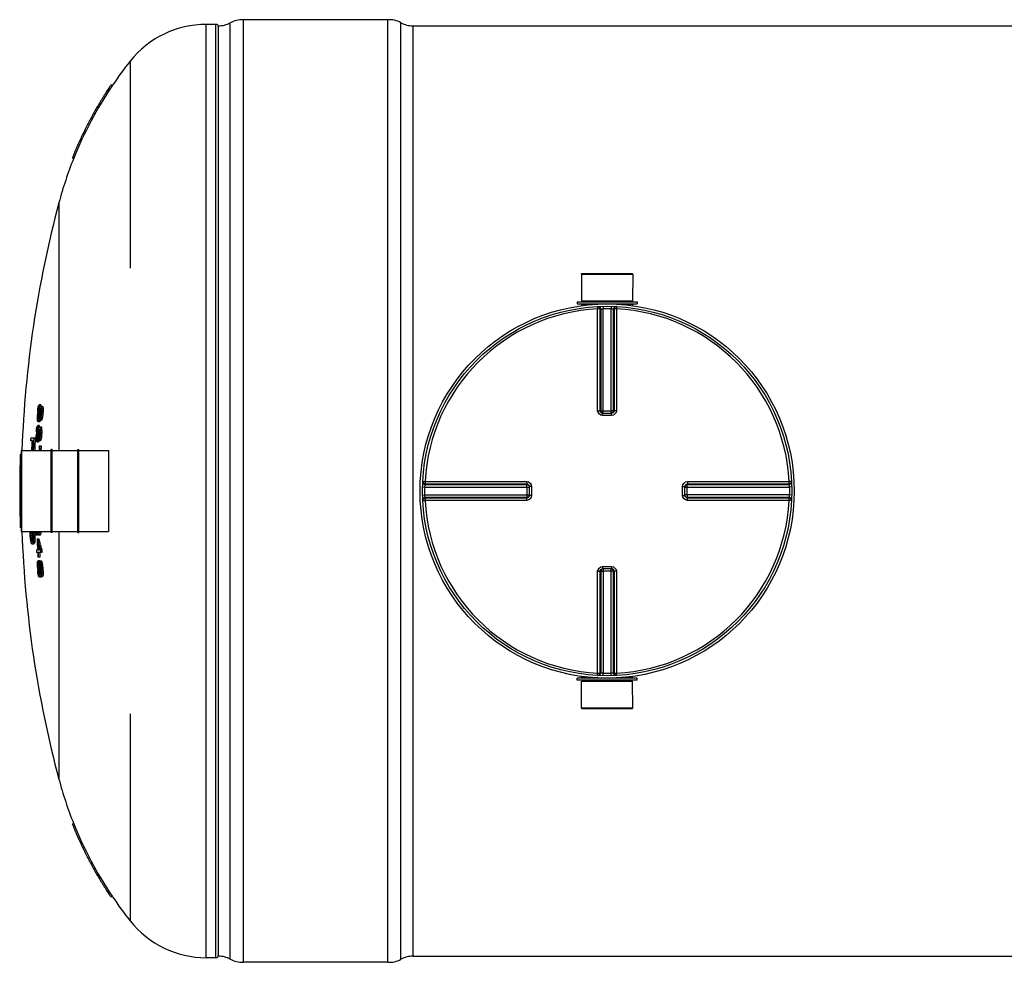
# Model space of a CAD drawing. Header units: millimetres. Extents: x 0 to 297, y 0 to 210.
# Tile 3 of 256: x 121 to 133, y 86 to 98. Entities that reach past the tile are written whole.
import ezdxf

# ---------------------------------------------------------------- set-up
doc = ezdxf.new("R2010")
doc.units = ezdxf.units.MM
doc.header["$LTSCALE"] = 16.335
doc.layers.get('0').update_dxf_attribs({"linetype": 'CONTINUOUS'})
doc.layers.add('01_GLOBAL', color=7, linetype='CONTINUOUS')
doc.layers.add('AXES_REF', color=7, linetype='CONTINUOUS')

msp = doc.modelspace()

# ---------------------------------------------------------------- linework, layer by layer
at = {"color": 9, "linetype": 'Continuous'}
for p, q in [((122.851, 86.365), (122.851, 97.885)), ((122.971, 86.365), (122.971, 97.885)), ((123.309, 86.308), (123.309, 97.942)), ((125.255, 86.346), (125.255, 97.905)), ((125.401, 97.867), (125.401, 86.383)), ((127.486, 94.432), (127.685, 94.432)), ((127.683, 94.402), (127.684, 94.373)), ((127.684, 93.117), (127.684, 94.373)), ((127.714, 93.116), (127.714, 94.373)), ((127.723, 94.373), (127.723, 93.116)), ((127.752, 94.405), (127.752, 94.376)), ((127.752, 93.086), (127.752, 94.376)), ((127.85, 94.405), (127.849, 94.376)), ((127.849, 93.086), (127.849, 94.376)), ((127.879, 93.116), (127.879, 94.373)), ((127.888, 94.373), (127.888, 93.116)), ((127.916, 94.432), (128.116, 94.432)), ((127.919, 94.402), (127.917, 94.373)), ((127.917, 94.373), (127.917, 93.117)), ((127.714, 93.116), (127.723, 93.116)), ((127.742, 93.087), (127.739, 93.087)), ((127.745, 93.057), (127.745, 93.086)), ((127.801, 93.057), (127.745, 93.057)), ((127.752, 93.115), (127.849, 93.115)), ((127.857, 93.057), (127.801, 93.057)), ((127.857, 93.057), (127.857, 93.086)), ((127.879, 93.116), (127.888, 93.116)), ((120.568, 92.626), (120.568, 91.624)), ((121.642, 92.626), (121.642, 91.624)), ((125.521, 92.175), (125.551, 92.174)), ((125.524, 92.243), (125.553, 92.242)), ((125.551, 92.174), (126.84, 92.174)), ((125.553, 92.242), (126.809, 92.242)), ((125.553, 92.242), (125.604, 92.242)), ((125.553, 92.204), (126.811, 92.204)), ((125.554, 92.212), (126.81, 92.212)), ((126.254, 92.242), (126.287, 92.242)), ((126.811, 92.204), (126.81, 92.212)), ((126.811, 92.174), (126.811, 92.077)), ((126.869, 92.182), (126.84, 92.181)), ((126.869, 92.182), (126.869, 92.069)), ((128.732, 92.182), (128.762, 92.181)), ((128.732, 92.069), (128.732, 92.182)), ((128.762, 92.184), (128.763, 92.188)), ((128.762, 92.174), (130.051, 92.174)), ((128.792, 92.212), (128.791, 92.204)), ((128.791, 92.204), (130.048, 92.204)), ((128.791, 92.077), (128.791, 92.174)), ((128.792, 92.242), (130.049, 92.242)), ((128.792, 92.212), (130.048, 92.212)), ((130.078, 92.243), (130.049, 92.242)), ((130.08, 92.175), (130.051, 92.174)), ((125.521, 92.076), (125.551, 92.077)), ((125.551, 92.077), (126.84, 92.077)), ((126.811, 92.047), (125.553, 92.047)), ((126.81, 92.039), (126.811, 92.047)), ((126.869, 92.069), (126.84, 92.069)), ((128.732, 92.069), (128.762, 92.069)), ((130.051, 92.077), (128.762, 92.077)), ((128.791, 92.047), (128.792, 92.039)), ((130.048, 92.047), (128.791, 92.047)), ((130.08, 92.076), (130.051, 92.077)), ((125.524, 92.007), (125.553, 92.009)), ((126.809, 92.009), (125.553, 92.009)), ((126.81, 92.039), (125.554, 92.039)), ((126.254, 92.009), (126.186, 92.009)), ((126.416, 92.009), (126.384, 92.009)), ((126.514, 92.009), (126.481, 92.009)), ((126.652, 92.009), (126.581, 92.009)), ((130.048, 92.039), (128.792, 92.039)), ((130.049, 92.009), (128.792, 92.009)), ((130.078, 92.007), (130.049, 92.009)), ((127.745, 91.194), (127.745, 91.164)), ((127.745, 91.194), (127.801, 91.194)), ((127.801, 91.194), (127.857, 91.194)), ((127.857, 91.194), (127.857, 91.164)), ((127.684, 89.878), (127.684, 91.134)), ((127.723, 91.135), (127.714, 91.134)), ((127.714, 89.878), (127.714, 91.134)), ((127.723, 91.135), (127.723, 89.878)), ((127.752, 91.164), (127.752, 89.875)), ((127.849, 91.135), (127.752, 91.135)), ((127.849, 89.875), (127.849, 91.164)), ((127.86, 91.164), (127.863, 91.164)), ((127.879, 89.878), (127.879, 91.135)), ((127.888, 91.134), (127.879, 91.135)), ((127.888, 91.134), (127.888, 89.878)), ((127.917, 91.134), (127.917, 89.878)), ((127.683, 89.849), (127.684, 89.878)), ((127.752, 89.846), (127.752, 89.875)), ((127.85, 89.846), (127.849, 89.875)), ((127.919, 89.849), (127.917, 89.878)), ((127.685, 89.818), (127.486, 89.818)), ((128.116, 89.818), (127.916, 89.818))]:
    msp.add_line(p, q, dxfattribs=at)
at = {"color": 7, "linetype": 'Continuous'}
for p, q in [((123.146, 86.346), (123.146, 97.905)), ((125.092, 97.942), (123.309, 97.942)), ((125.092, 86.308), (125.092, 97.942)), ((123.001, 86.383), (123.001, 97.867)), ((125.401, 97.867), (139.801, 97.867)), ((121.672, 97.135), (121.667, 97.128)), ((121.672, 97.135), (121.667, 97.128)), ((121.694, 97.135), (121.672, 97.135)), ((121.687, 97.125), (121.694, 97.135)), ((121.687, 97.126), (121.694, 97.135)), ((121.198, 96.242), (121.196, 96.235)), ((121.199, 96.242), (121.196, 96.235)), ((121.215, 96.235), (121.196, 96.235)), ((127.484, 94.804), (127.486, 94.474)), ((127.484, 94.804), (128.117, 94.804)), ((128.117, 94.804), (128.116, 94.474)), ((127.432, 94.459), (127.432, 94.435)), ((127.432, 94.459), (128.17, 94.459)), ((127.432, 94.435), (128.17, 94.435)), ((127.486, 94.474), (127.501, 94.459)), ((127.486, 94.474), (128.116, 94.474)), ((127.486, 94.432), (127.486, 94.414)), ((128.116, 94.474), (128.101, 94.459)), ((128.116, 94.432), (128.116, 94.414)), ((128.17, 94.459), (128.17, 94.435)), ((120.769, 93.11), (120.772, 93.138)), ((120.772, 93.138), (120.777, 93.166)), ((120.777, 93.166), (120.784, 93.183)), ((120.782, 93.149), (120.778, 93.132)), ((120.785, 93.155), (120.782, 93.149)), ((120.795, 93.149), (120.782, 93.149)), ((120.784, 93.183), (120.788, 93.189)), ((120.798, 93.155), (120.785, 93.155)), ((120.806, 93.189), (120.788, 93.189)), ((120.792, 93.121), (120.795, 93.144)), ((120.795, 93.144), (120.801, 93.166)), ((120.801, 93.166), (120.806, 93.172)), ((120.804, 93.138), (120.801, 93.132)), ((120.806, 93.138), (120.804, 93.138)), ((120.806, 93.172), (120.828, 93.172)), ((120.809, 93.132), (120.806, 93.138)), ((120.81, 93.172), (120.814, 93.166)), ((120.814, 93.166), (120.816, 93.144)), ((120.832, 93.166), (120.814, 93.166)), ((120.816, 93.144), (120.817, 93.121)), ((120.835, 93.144), (120.816, 93.144)), ((120.828, 93.172), (120.832, 93.166)), ((120.832, 93.166), (120.835, 93.144)), ((120.835, 93.144), (120.835, 93.121)), ((120.765, 93.037), (120.766, 93.065)), ((120.766, 93.014), (120.765, 93.037)), ((120.772, 93.065), (120.771, 93.042)), ((120.771, 93.042), (120.772, 93.025)), ((120.784, 93.042), (120.771, 93.042)), ((120.787, 93.065), (120.772, 93.065)), ((120.772, 93.025), (120.774, 93.014)), ((120.781, 93.025), (120.772, 93.025)), ((120.778, 93.132), (120.775, 93.11)), ((120.789, 93.11), (120.775, 93.11)), ((120.777, 93.014), (120.781, 93.025)), ((120.792, 93.132), (120.778, 93.132)), ((120.781, 93.025), (120.784, 93.042)), ((120.784, 93.042), (120.787, 93.065)), ((120.79, 93.037), (120.786, 93.014)), ((120.789, 93.099), (120.792, 93.121)), ((120.793, 93.065), (120.79, 93.037)), ((120.802, 93.037), (120.79, 93.037)), ((120.807, 93.065), (120.793, 93.065)), ((120.797, 93.115), (120.795, 93.099)), ((120.81, 93.099), (120.795, 93.099)), ((120.801, 93.132), (120.797, 93.115)), ((120.809, 93.115), (120.797, 93.115)), ((120.8, 93.031), (120.802, 93.037)), ((120.809, 93.132), (120.801, 93.132)), ((120.807, 93.02), (120.801, 93.003)), ((120.802, 93.037), (120.805, 93.048)), ((120.805, 93.048), (120.807, 93.065)), ((120.811, 93.042), (120.807, 93.02)), ((120.825, 93.02), (120.807, 93.02)), ((120.81, 93.115), (120.809, 93.132)), ((120.81, 93.099), (120.81, 93.115)), ((120.814, 93.07), (120.811, 93.042)), ((120.83, 93.042), (120.811, 93.042)), ((120.833, 93.07), (120.814, 93.07)), ((120.817, 93.121), (120.816, 93.099)), ((120.835, 93.099), (120.816, 93.099)), ((120.835, 93.121), (120.817, 93.121)), ((120.825, 93.02), (120.82, 93.003)), ((120.83, 93.042), (120.825, 93.02)), ((120.833, 93.07), (120.83, 93.042)), ((120.835, 93.121), (120.835, 93.099)), ((127.745, 93.086), (127.742, 93.087)), ((127.745, 93.086), (127.857, 93.086)), ((127.86, 93.087), (127.857, 93.086)), ((120.756, 92.885), (120.76, 92.913)), ((120.76, 92.913), (120.766, 92.93)), ((120.765, 92.896), (120.761, 92.879)), ((120.768, 92.902), (120.765, 92.896)), ((120.779, 92.896), (120.765, 92.896)), ((120.768, 92.992), (120.766, 93.014)), ((120.766, 92.93), (120.77, 92.935)), ((120.771, 92.98), (120.768, 92.992)), ((120.782, 92.902), (120.768, 92.902)), ((120.77, 92.935), (120.77, 92.935)), ((120.789, 92.935), (120.77, 92.935)), ((120.774, 93.014), (120.777, 93.014)), ((120.781, 92.992), (120.776, 92.98)), ((120.794, 92.98), (120.776, 92.98)), ((120.779, 92.89), (120.784, 92.913)), ((120.786, 93.014), (120.781, 92.992)), ((120.799, 92.992), (120.781, 92.992)), ((120.784, 92.913), (120.789, 92.919)), ((120.798, 93.014), (120.786, 93.014)), ((120.789, 92.919), (120.811, 92.919)), ((120.793, 92.919), (120.797, 92.913)), ((120.799, 92.992), (120.794, 92.98)), ((120.797, 92.913), (120.8, 92.89)), ((120.815, 92.913), (120.797, 92.913)), ((120.801, 93.003), (120.798, 92.997)), ((120.816, 92.997), (120.798, 92.997)), ((120.801, 92.997), (120.799, 92.992)), ((120.82, 93.003), (120.801, 93.003)), ((120.811, 92.919), (120.815, 92.913)), ((120.815, 92.913), (120.818, 92.89)), ((120.82, 93.003), (120.816, 92.997)), ((120.682, 92.781), (120.739, 92.781)), ((120.751, 92.784), (120.751, 92.812)), ((120.751, 92.761), (120.751, 92.784)), ((120.753, 92.857), (120.756, 92.885)), ((120.757, 92.812), (120.757, 92.789)), ((120.772, 92.812), (120.757, 92.812)), ((120.757, 92.789), (120.758, 92.772)), ((120.769, 92.789), (120.757, 92.789)), ((120.761, 92.879), (120.759, 92.857)), ((120.773, 92.857), (120.759, 92.857)), ((120.776, 92.879), (120.761, 92.879)), ((120.767, 92.772), (120.769, 92.789)), ((120.769, 92.789), (120.772, 92.812)), ((120.775, 92.784), (120.772, 92.761)), ((120.773, 92.845), (120.776, 92.868)), ((120.778, 92.812), (120.775, 92.784)), ((120.788, 92.784), (120.775, 92.784)), ((120.776, 92.868), (120.779, 92.89)), ((120.792, 92.812), (120.778, 92.812)), ((120.781, 92.862), (120.779, 92.845)), ((120.794, 92.845), (120.779, 92.845)), ((120.784, 92.879), (120.781, 92.862)), ((120.793, 92.862), (120.781, 92.862)), ((120.788, 92.885), (120.784, 92.879)), ((120.793, 92.879), (120.784, 92.879)), ((120.785, 92.778), (120.788, 92.784)), ((120.79, 92.885), (120.788, 92.885)), ((120.788, 92.784), (120.79, 92.795)), ((120.793, 92.879), (120.79, 92.885)), ((120.79, 92.795), (120.792, 92.812)), ((120.796, 92.789), (120.792, 92.767)), ((120.794, 92.862), (120.793, 92.879)), ((120.794, 92.845), (120.794, 92.862)), ((120.799, 92.817), (120.796, 92.789)), ((120.815, 92.789), (120.796, 92.789)), ((120.817, 92.817), (120.799, 92.817)), ((120.8, 92.89), (120.801, 92.868)), ((120.818, 92.89), (120.8, 92.89)), ((120.801, 92.868), (120.8, 92.845)), ((120.819, 92.845), (120.8, 92.845)), ((120.819, 92.868), (120.801, 92.868)), ((120.815, 92.789), (120.811, 92.767)), ((120.817, 92.817), (120.815, 92.789)), ((120.818, 92.89), (120.819, 92.868)), ((120.819, 92.868), (120.819, 92.845)), ((120.698, 92.747), (120.681, 92.747)), ((120.714, 92.747), (120.703, 92.747)), ((120.752, 92.76), (120.751, 92.761)), ((120.754, 92.739), (120.752, 92.76)), ((120.758, 92.727), (120.754, 92.739)), ((120.758, 92.772), (120.76, 92.761)), ((120.767, 92.772), (120.758, 92.772)), ((120.76, 92.761), (120.763, 92.761)), ((120.763, 92.761), (120.767, 92.772)), ((120.767, 92.739), (120.763, 92.727)), ((120.781, 92.727), (120.763, 92.727)), ((120.772, 92.761), (120.767, 92.739)), ((120.785, 92.739), (120.767, 92.739)), ((120.784, 92.761), (120.772, 92.761)), ((120.785, 92.739), (120.781, 92.727)), ((120.787, 92.75), (120.784, 92.744)), ((120.802, 92.744), (120.784, 92.744)), ((120.787, 92.744), (120.785, 92.739)), ((120.792, 92.767), (120.787, 92.75)), ((120.805, 92.75), (120.787, 92.75)), ((120.787, 92.682), (120.811, 92.682)), ((120.811, 92.767), (120.792, 92.767)), ((120.805, 92.75), (120.802, 92.744)), ((120.811, 92.767), (120.805, 92.75)), ((120.565, 92.575), (120.554, 92.575)), ((120.565, 92.623), (120.565, 91.627)), ((120.568, 92.626), (120.934, 92.626)), ((120.934, 91.612), (120.934, 92.638)), ((120.946, 92.638), (120.934, 92.638)), ((120.946, 91.612), (120.946, 92.638)), ((120.946, 92.626), (121.264, 92.626)), ((121.264, 91.612), (121.264, 92.638)), ((121.264, 92.638), (121.276, 92.638)), ((121.276, 91.612), (121.276, 92.638)), ((121.276, 92.626), (121.642, 92.626)), ((121.645, 92.623), (121.645, 91.627)), ((126.84, 92.184), (126.84, 92.184)), ((126.84, 92.184), (126.84, 92.181)), ((126.84, 92.181), (126.84, 92.069)), ((128.762, 92.181), (128.762, 92.184)), ((128.762, 92.069), (128.762, 92.181)), ((120.547, 92.155), (120.565, 92.155)), ((120.565, 92.095), (120.547, 92.095)), ((126.84, 92.069), (126.84, 92.067)), ((126.84, 92.067), (126.84, 92.067)), ((128.762, 92.067), (128.762, 92.069)), ((120.565, 91.675), (120.554, 91.675)), ((120.568, 91.624), (120.934, 91.624)), ((120.677, 91.605), (120.678, 91.624)), ((120.678, 91.571), (120.677, 91.605)), ((120.68, 91.538), (120.678, 91.571)), ((120.682, 91.616), (120.681, 91.6)), ((120.681, 91.6), (120.682, 91.571)), ((120.699, 91.6), (120.681, 91.6)), ((120.683, 91.624), (120.682, 91.616)), ((120.7, 91.616), (120.682, 91.616)), ((120.682, 91.571), (120.684, 91.543)), ((120.7, 91.571), (120.682, 91.571)), ((120.7, 91.616), (120.699, 91.6)), ((120.699, 91.6), (120.7, 91.571)), ((120.702, 91.624), (120.7, 91.616)), ((120.7, 91.571), (120.702, 91.543)), ((120.708, 91.616), (120.705, 91.624)), ((120.71, 91.6), (120.708, 91.616)), ((120.712, 91.571), (120.71, 91.6)), ((120.712, 91.624), (120.714, 91.605)), ((120.712, 91.543), (120.712, 91.571)), ((120.714, 91.605), (120.716, 91.571)), ((120.732, 91.605), (120.714, 91.605)), ((120.716, 91.571), (120.717, 91.538)), ((120.734, 91.571), (120.716, 91.571)), ((120.73, 91.624), (120.732, 91.605)), ((120.732, 91.605), (120.734, 91.571)), ((120.734, 91.571), (120.735, 91.538)), ((120.768, 91.58), (120.749, 91.58)), ((120.771, 91.597), (120.765, 91.624)), ((120.774, 91.585), (120.771, 91.597)), ((120.773, 91.625), (120.777, 91.614)), ((120.779, 91.58), (120.774, 91.585)), ((120.777, 91.614), (120.779, 91.614)), ((120.779, 91.614), (120.782, 91.625)), ((120.799, 91.58), (120.779, 91.58)), ((120.785, 91.585), (120.781, 91.58)), ((120.788, 91.608), (120.785, 91.585)), ((120.803, 91.585), (120.785, 91.585)), ((120.789, 91.624), (120.788, 91.608)), ((120.806, 91.608), (120.788, 91.608)), ((120.803, 91.585), (120.799, 91.58)), ((120.806, 91.608), (120.803, 91.585)), ((120.807, 91.624), (120.806, 91.608)), ((120.946, 91.612), (120.934, 91.612)), ((120.946, 91.624), (121.264, 91.624)), ((121.264, 91.612), (121.276, 91.612)), ((121.276, 91.624), (121.642, 91.624)), ((120.683, 91.51), (120.68, 91.538)), ((120.687, 91.493), (120.683, 91.51)), ((120.684, 91.543), (120.686, 91.526)), ((120.702, 91.543), (120.684, 91.543)), ((120.686, 91.526), (120.692, 91.504)), ((120.704, 91.526), (120.686, 91.526)), ((120.69, 91.481), (120.687, 91.493)), ((120.693, 91.476), (120.69, 91.481)), ((120.692, 91.504), (120.696, 91.499)), ((120.707, 91.504), (120.692, 91.504)), ((120.697, 91.47), (120.693, 91.476)), ((120.696, 91.499), (120.697, 91.498)), ((120.697, 91.498), (120.702, 91.498)), ((120.723, 91.47), (120.697, 91.47)), ((120.702, 91.543), (120.704, 91.526)), ((120.702, 91.498), (120.707, 91.504)), ((120.704, 91.526), (120.708, 91.511)), ((120.708, 91.476), (120.705, 91.47)), ((120.707, 91.504), (120.711, 91.526)), ((120.711, 91.481), (120.708, 91.476)), ((120.727, 91.476), (120.708, 91.476)), ((120.711, 91.526), (120.712, 91.543)), ((120.714, 91.493), (120.711, 91.481)), ((120.729, 91.481), (120.711, 91.481)), ((120.715, 91.51), (120.714, 91.493)), ((120.732, 91.493), (120.714, 91.493)), ((120.717, 91.538), (120.715, 91.51)), ((120.734, 91.51), (120.715, 91.51)), ((120.735, 91.538), (120.717, 91.538)), ((120.727, 91.476), (120.723, 91.47)), ((120.729, 91.481), (120.727, 91.476)), ((120.732, 91.493), (120.729, 91.481)), ((120.734, 91.51), (120.732, 91.493)), ((120.735, 91.538), (120.734, 91.51)), ((120.76, 91.535), (120.784, 91.535)), ((120.753, 91.4), (120.767, 91.4)), ((120.769, 91.366), (120.755, 91.366)), ((120.773, 91.4), (120.792, 91.4)), ((120.821, 91.366), (120.774, 91.366)), ((120.795, 91.422), (120.801, 91.4)), ((120.819, 91.4), (120.801, 91.4)), ((120.813, 91.422), (120.819, 91.4)), ((120.766, 91.231), (120.767, 91.248)), ((120.766, 91.209), (120.766, 91.231)), ((120.766, 91.186), (120.766, 91.209)), ((120.767, 91.248), (120.769, 91.259)), ((120.771, 91.22), (120.77, 91.209)), ((120.77, 91.209), (120.771, 91.18)), ((120.789, 91.209), (120.77, 91.209)), ((120.771, 91.264), (120.772, 91.265)), ((120.772, 91.231), (120.771, 91.22)), ((120.789, 91.22), (120.771, 91.22)), ((120.796, 91.31), (120.772, 91.31)), ((120.79, 91.265), (120.772, 91.265)), ((120.773, 91.237), (120.772, 91.231)), ((120.79, 91.231), (120.772, 91.231)), ((120.792, 91.237), (120.773, 91.237)), ((120.79, 91.231), (120.789, 91.22)), ((120.789, 91.22), (120.789, 91.209)), ((120.789, 91.209), (120.79, 91.18)), ((120.792, 91.237), (120.79, 91.231)), ((120.797, 91.259), (120.802, 91.254)), ((120.816, 91.259), (120.797, 91.259)), ((120.803, 91.22), (120.799, 91.231)), ((120.802, 91.254), (120.808, 91.231)), ((120.82, 91.254), (120.802, 91.254)), ((120.806, 91.203), (120.803, 91.22)), ((120.809, 91.175), (120.806, 91.203)), ((120.808, 91.231), (120.811, 91.209)), ((120.826, 91.231), (120.808, 91.231)), ((120.811, 91.209), (120.815, 91.169)), ((120.83, 91.209), (120.811, 91.209)), ((120.816, 91.259), (120.82, 91.254)), ((120.82, 91.254), (120.826, 91.231)), ((120.826, 91.231), (120.83, 91.209)), ((120.83, 91.209), (120.833, 91.169)), ((120.772, 91.119), (120.769, 91.141)), ((120.79, 91.18), (120.771, 91.18)), ((120.776, 91.096), (120.772, 91.119)), ((120.774, 91.147), (120.777, 91.119)), ((120.792, 91.147), (120.774, 91.147)), ((120.779, 91.079), (120.776, 91.096)), ((120.777, 91.119), (120.779, 91.107)), ((120.792, 91.119), (120.777, 91.119)), ((120.779, 91.107), (120.781, 91.096)), ((120.792, 91.107), (120.779, 91.107)), ((120.783, 91.068), (120.779, 91.079)), ((120.781, 91.096), (120.784, 91.09)), ((120.788, 91.096), (120.781, 91.096)), ((120.784, 91.09), (120.788, 91.09)), ((120.788, 91.09), (120.791, 91.102)), ((120.792, 91.119), (120.79, 91.152)), ((120.791, 91.102), (120.792, 91.119)), ((120.811, 91.175), (120.793, 91.175)), ((120.796, 91.079), (120.793, 91.068)), ((120.794, 91.152), (120.799, 91.119)), ((120.813, 91.152), (120.794, 91.152)), ((120.795, 91.107), (120.796, 91.079)), ((120.8, 91.085), (120.795, 91.107)), ((120.8, 91.079), (120.796, 91.079)), ((120.799, 91.119), (120.802, 91.107)), ((120.812, 91.119), (120.799, 91.119)), ((120.804, 91.074), (120.8, 91.085)), ((120.802, 91.107), (120.807, 91.096)), ((120.812, 91.107), (120.802, 91.107)), ((120.809, 91.068), (120.804, 91.074)), ((120.807, 91.096), (120.809, 91.096)), ((120.809, 91.096), (120.811, 91.107)), ((120.812, 91.124), (120.811, 91.152)), ((120.811, 91.107), (120.812, 91.124)), ((120.815, 91.074), (120.811, 91.068)), ((120.833, 91.169), (120.815, 91.169)), ((120.817, 91.096), (120.815, 91.074)), ((120.833, 91.074), (120.815, 91.074)), ((120.816, 91.158), (120.818, 91.119)), ((120.834, 91.158), (120.816, 91.158)), ((120.818, 91.119), (120.817, 91.096)), ((120.836, 91.096), (120.817, 91.096)), ((120.836, 91.119), (120.818, 91.119)), ((120.833, 91.074), (120.829, 91.068)), ((120.836, 91.096), (120.833, 91.074)), ((120.834, 91.158), (120.836, 91.119)), ((120.836, 91.119), (120.836, 91.096)), ((127.742, 91.164), (127.745, 91.164)), ((127.857, 91.164), (127.745, 91.164)), ((127.857, 91.164), (127.86, 91.164)), ((120.786, 91.062), (120.783, 91.068)), ((120.787, 91.062), (120.786, 91.062)), ((120.793, 91.068), (120.79, 91.062)), ((120.808, 91.062), (120.79, 91.062)), ((120.829, 91.068), (120.793, 91.068)), ((120.812, 91.068), (120.808, 91.062)), ((127.432, 89.791), (127.432, 89.815)), ((128.17, 89.815), (127.432, 89.815)), ((128.17, 89.791), (127.432, 89.791)), ((127.484, 89.446), (127.486, 89.776)), ((127.486, 89.818), (127.486, 89.837)), ((127.486, 89.776), (127.501, 89.791)), ((128.116, 89.776), (127.486, 89.776)), ((128.116, 89.776), (128.101, 89.791)), ((128.116, 89.818), (128.116, 89.837)), ((128.117, 89.446), (128.116, 89.776)), ((128.17, 89.791), (128.17, 89.815)), ((128.117, 89.446), (127.484, 89.446)), ((121.196, 88.015), (121.199, 88.009)), ((121.196, 88.015), (121.198, 88.009)), ((121.215, 88.015), (121.196, 88.015)), ((121.667, 87.123), (121.672, 87.115)), ((121.667, 87.123), (121.672, 87.115)), ((121.694, 87.115), (121.672, 87.115)), ((121.694, 87.115), (121.687, 87.125)), ((121.694, 87.115), (121.687, 87.125)), ((125.401, 86.383), (139.801, 86.383)), ((125.092, 86.308), (123.309, 86.308))]:
    msp.add_line(p, q, dxfattribs=at)
at = {"color": 9, "linetype": 'Continuous'}
for points in [[(125.749, 92.242), (125.795, 92.242), (125.839, 92.242), (125.883, 92.242), (125.924, 92.242), (125.965, 92.242), (126.004, 92.242), (126.043, 92.242), (126.08, 92.242), (126.116, 92.242), (126.152, 92.242), (126.186, 92.242), (126.254, 92.242)], [(126.617, 92.242), (126.653, 92.242), (126.69, 92.242), (126.728, 92.242), (126.768, 92.242), (126.809, 92.242)], [(126.186, 92.009), (126.151, 92.009), (126.116, 92.009), (126.08, 92.009), (126.042, 92.009), (126.004, 92.009), (125.965, 92.009), (125.924, 92.009), (125.882, 92.009), (125.839, 92.009), (125.795, 92.009), (125.749, 92.009), (125.702, 92.009), (125.654, 92.009), (125.604, 92.009)], [(126.352, 92.009), (126.319, 92.009), (126.287, 92.009)], [(126.809, 92.009), (126.768, 92.009), (126.728, 92.009), (126.689, 92.009), (126.652, 92.009)]]:
    msp.add_lwpolyline(points, dxfattribs=at)
at = {"color": 7, "linetype": 'Continuous'}
msp.add_circle((127.801, 92.125), 2.28, dxfattribs=at)
for centre, radius, start, end in [((122.971, 97.855), 0.03, 358.6037, 90), ((123.001, 98.167), 0.3, 270, 299.0529), ((123.309, 97.567), 0.375, 90, 115.7547), ((125.109, 97.643), 0.3, 60.9471, 93.2982), ((125.401, 98.167), 0.3, 240.9471, 270), ((125.669, 94.445), 4.8, 141.5189, 145.9136), ((125.681, 94.439), 4.813, 146.0726, 158.0853), ((125.669, 94.445), 4.818, 146.1611, 147.8197), ((125.67, 94.445), 4.819, 148.3378, 150.0021), ((125.671, 94.444), 4.82, 147.8196, 148.3378), ((125.668, 94.446), 4.817, 150.1949, 151.8647), ((125.667, 94.446), 4.816, 150.0023, 150.1948), ((125.669, 94.446), 4.817, 152.3806, 154.0522), ((125.669, 94.445), 4.818, 151.8647, 152.3806), ((125.667, 94.446), 4.816, 154.0523, 154.232), ((125.67, 94.445), 4.819, 154.2322, 155.9126), ((125.669, 94.445), 4.818, 156.4197, 158.1055), ((125.671, 94.444), 4.82, 155.9126, 156.4198), ((125.669, 94.445), 4.8, 158.1028, 165.0626), ((134.365, 92.125), 13.8, 165.0626, 177.9206), ((127.483, 94.432), 0.003, 0, 90), ((128.119, 94.432), 0.003, 90, 180), ((134.365, 92.125), 13.618, 175.5227, 175.6651), ((134.365, 92.125), 13.6, 175.5166, 175.5933), ((134.365, 92.125), 13.631, 175.8588, 176.0484), ((134.365, 92.125), 13.625, 175.857, 176.0467), ((134.365, 92.125), 13.611, 175.9, 176.0424), ((134.365, 92.125), 13.604, 175.8981, 176.0406), ((134.365, 92.125), 13.595, 176.1805, 176.323), ((134.365, 92.125), 13.59, 175.8937, 176.0364), ((134.365, 92.125), 13.583, 175.8918, 176.0107), ((134.365, 92.125), 13.565, 175.8862, 176.0053), ((134.365, 92.125), 13.618, 176.5901, 176.7324), ((134.365, 92.125), 13.6, 176.5856, 176.6622), ((134.365, 92.125), 13.698, 177.258, 177.3993), ((134.365, 92.125), 13.66, 177.2502, 177.8981), ((134.365, 92.125), 13.642, 177.2466, 177.8953), ((134.365, 92.125), 13.631, 176.9249, 177.1143), ((134.365, 92.125), 13.625, 176.9235, 177.113), ((134.365, 92.125), 13.611, 176.9676, 177.1099), ((134.365, 92.125), 13.604, 176.9663, 177.1086), ((134.365, 92.125), 13.595, 177.249, 177.3914), ((134.365, 92.125), 13.59, 176.963, 177.1055), ((134.365, 92.125), 13.583, 176.9616, 177.0804), ((134.365, 92.125), 13.565, 176.9575, 177.0764), ((134.365, 92.125), 13.681, 177.396, 177.9013), ((134.365, 92.125), 13.676, 177.3951, 177.9006), ((134.365, 92.125), 13.665, 177.393, 177.8989), ((134.365, 92.125), 13.589, 177.6513, 177.8871), ((134.365, 92.125), 13.583, 177.6504, 177.8863), ((134.365, 92.125), 13.565, 177.6472, 177.8834), ((134.365, 92.125), 13.818, 178.1338, 179.8756), ((120.568, 92.623), 0.003, 90, 180), ((121.642, 92.623), 0.003, 0, 90), ((134.365, 92.125), 13.818, 179.8756, 180.1245), ((134.365, 92.125), 13.818, 180.1244, 181.8662), ((134.365, 92.125), 13.811, 179.8755, 180.1245), ((120.568, 91.627), 0.003, 180, 270), ((134.365, 92.125), 13.8, 182.0794, 194.9374), ((134.365, 92.125), 13.631, 182.1063, 182.294), ((134.365, 92.125), 13.626, 182.1071, 182.2949), ((134.365, 92.125), 13.608, 182.1308, 182.2979), ((121.642, 91.627), 0.003, 270, 360), ((134.365, 92.125), 13.617, 182.4858, 183.0545), ((126.836, 93.019), 6.248, 193.7399, 194.3784), ((126.889, 93.002), 6.304, 193.8273, 194.7241), ((134.365, 92.125), 13.612, 182.6528, 183.0559), ((126.86, 93.025), 6.273, 194.3783, 194.8028), ((126.846, 93.019), 6.241, 193.7577, 194.397), ((126.87, 93.025), 6.266, 194.3969, 194.8219), ((134.365, 92.125), 13.631, 183.0515, 183.1935), ((134.365, 92.125), 13.617, 183.1967, 183.4338), ((134.365, 92.125), 13.612, 183.1981, 183.4353), ((134.365, 92.125), 13.593, 183.0344, 183.06), ((134.365, 92.125), 13.593, 183.2024, 183.4399), ((134.365, 92.125), 13.583, 183.0622, 183.2048), ((134.365, 92.125), 13.565, 183.0663, 183.2091), ((134.365, 92.125), 13.62, 183.6227, 183.7413), ((134.365, 92.125), 13.602, 183.6276, 183.7463), ((134.365, 92.125), 13.595, 183.6532, 183.772), ((134.365, 92.125), 13.631, 183.9516, 184.1412), ((134.365, 92.125), 13.626, 183.9767, 184.119), ((134.365, 92.125), 13.609, 184.0054, 184.1003), ((134.365, 92.125), 13.608, 183.9821, 184.0058), ((134.365, 92.125), 13.605, 184.0066, 184.1016), ((134.365, 92.125), 13.589, 184.0115, 184.1066), ((134.365, 92.125), 13.583, 184.0368, 184.0844), ((134.365, 92.125), 13.565, 184.0423, 184.0899), ((127.483, 89.818), 0.003, 270, 360), ((128.119, 89.818), 0.003, 180, 270), ((125.669, 89.806), 4.8, 194.9374, 201.8972), ((125.669, 89.806), 4.818, 201.8945, 203.5803), ((125.681, 89.812), 4.813, 201.9147, 213.9274), ((125.671, 89.807), 4.82, 203.5802, 204.0875), ((125.67, 89.806), 4.819, 204.0874, 205.7677), ((125.667, 89.805), 4.816, 205.7679, 205.9477), ((125.669, 89.805), 4.817, 205.9478, 207.6194), ((125.669, 89.806), 4.818, 207.6194, 208.1353), ((125.668, 89.805), 4.817, 208.1353, 209.805), ((125.667, 89.805), 4.816, 209.805, 209.9976), ((125.67, 89.806), 4.819, 209.9978, 211.6623), ((125.671, 89.807), 4.82, 211.6622, 212.1804), ((125.669, 89.806), 4.818, 212.1802, 213.8389), ((125.669, 89.806), 4.8, 214.0864, 218.4811), ((122.971, 86.395), 0.03, 270, 1.3963), ((123.001, 86.083), 0.3, 60.9471, 90), ((123.309, 86.683), 0.375, 244.2453, 270), ((125.109, 86.608), 0.3, 266.7018, 299.0529), ((125.401, 86.083), 0.3, 90, 119.0529)]:
    msp.add_arc(centre, radius, start, end, dxfattribs=at)
at = {"color": 9, "linetype": 'Continuous'}
for centre, radius, start, end in [((127.801, 92.125), 2.251, 92.9675, 177.0325), ((127.831, 92.126), 2.249, 92.7532, 92.9681), ((127.801, 92.127), 2.249, 88.764, 91.236), ((127.771, 92.126), 2.249, 87.0319, 87.2468), ((127.801, 92.125), 2.251, 2.9675, 87.0325), ((127.747, 93.122), 0.036, 252.5107, 257.338), ((127.752, 95.068), 1.953, 269.8052, 269.9966), ((127.849, 95.066), 1.95, 270.0033, 270.192), ((127.848, 93.125), 0.0398, 283.7408, 289.3622), ((127.848, 93.124), 0.0386, 289.3247, 295.139), ((127.801, 92.096), 2.25, 177.0319, 177.2468), ((124.858, 92.174), 1.953, 0.0034, 0.1948), ((128.801, 92.172), 0.0398, 160.6378, 166.2592), ((128.798, 92.18), 0.036, 162.5107, 167.338), ((128.8, 92.173), 0.0386, 154.861, 160.6753), ((130.741, 92.174), 1.95, 179.808, 179.9967), ((127.801, 92.096), 2.25, 2.7532, 2.9681), ((127.801, 92.155), 2.25, 182.7532, 182.9681), ((124.86, 92.077), 1.95, 359.808, 359.9967), ((126.802, 92.078), 0.0386, 334.861, 340.6753), ((126.801, 92.079), 0.0398, 340.6378, 346.2592), ((126.803, 92.078), 0.038, 346.2665, 348.9381), ((126.809, 92.07), 0.0312, 348.9703, 353.6025), ((126.805, 92.071), 0.0353, 344.6631, 348.9832), ((130.744, 92.077), 1.953, 180.0034, 180.1948), ((127.801, 92.155), 2.25, 357.0319, 357.2468), ((127.801, 92.125), 2.251, 182.9675, 267.0325), ((127.801, 92.125), 2.251, 272.9675, 357.0325), ((127.754, 91.127), 0.0386, 109.3247, 115.139), ((127.754, 91.126), 0.0398, 103.7408, 109.3622), ((127.752, 89.185), 1.95, 90.0033, 90.192), ((127.849, 89.183), 1.953, 89.8052, 89.9966), ((127.855, 91.129), 0.036, 72.5107, 77.338), ((127.831, 92.125), 2.249, 267.0319, 267.2468), ((127.801, 92.124), 2.249, 268.764, 271.236), ((127.771, 92.125), 2.249, 272.7532, 272.9681)]:
    msp.add_arc(centre, radius, start, end, dxfattribs=at)
for points in [[(127.683, 94.402), (127.695, 94.403), (127.716, 94.386), (127.709, 94.376)], [(127.691, 94.403), (127.704, 94.403), (127.724, 94.387), (127.717, 94.377)], [(127.91, 94.403), (127.898, 94.403), (127.877, 94.387), (127.884, 94.377)], [(127.919, 94.402), (127.907, 94.403), (127.886, 94.386), (127.893, 94.376)], [(127.745, 93.057), (127.716, 93.057), (127.684, 93.088), (127.684, 93.117)], [(127.736, 93.088), (127.725, 93.091), (127.712, 93.105), (127.717, 93.115)], [(127.723, 93.116), (127.723, 93.104), (127.734, 93.085), (127.745, 93.089)], [(127.917, 93.117), (127.917, 93.088), (127.885, 93.057), (127.857, 93.057)], [(127.888, 93.116), (127.888, 93.103), (127.872, 93.084), (127.86, 93.089)], [(125.524, 92.243), (125.523, 92.231), (125.54, 92.211), (125.55, 92.218)], [(125.523, 92.235), (125.523, 92.223), (125.54, 92.202), (125.55, 92.209)], [(125.551, 92.077), (125.55, 92.109), (125.549, 92.142), (125.552, 92.174)], [(126.809, 92.242), (126.838, 92.242), (126.869, 92.21), (126.869, 92.182)], [(126.81, 92.212), (126.823, 92.212), (126.842, 92.197), (126.838, 92.185)], [(126.811, 92.204), (126.822, 92.204), (126.842, 92.192), (126.837, 92.181)], [(128.732, 92.182), (128.732, 92.21), (128.764, 92.242), (128.792, 92.242)], [(128.763, 92.191), (128.767, 92.201), (128.781, 92.215), (128.791, 92.21)], [(130.051, 92.174), (130.052, 92.142), (130.052, 92.109), (130.05, 92.077)], [(130.078, 92.243), (130.078, 92.231), (130.062, 92.211), (130.052, 92.217)], [(130.078, 92.235), (130.079, 92.223), (130.062, 92.202), (130.052, 92.209)], [(125.523, 92.016), (125.523, 92.028), (125.54, 92.049), (125.55, 92.042)], [(126.869, 92.069), (126.869, 92.041), (126.838, 92.009), (126.809, 92.009)], [(126.839, 92.062), (126.836, 92.051), (126.821, 92.036), (126.811, 92.042)], [(128.792, 92.009), (128.764, 92.009), (128.732, 92.041), (128.732, 92.069)], [(128.792, 92.039), (128.779, 92.039), (128.759, 92.054), (128.764, 92.066)], [(128.791, 92.047), (128.779, 92.047), (128.76, 92.059), (128.764, 92.07)], [(130.078, 92.016), (130.079, 92.028), (130.062, 92.049), (130.052, 92.042)], [(125.524, 92.007), (125.523, 92.02), (125.54, 92.04), (125.55, 92.033)], [(130.078, 92.007), (130.078, 92.02), (130.062, 92.04), (130.052, 92.033)], [(127.684, 91.134), (127.684, 91.163), (127.716, 91.194), (127.745, 91.194)], [(127.857, 91.194), (127.885, 91.194), (127.917, 91.163), (127.917, 91.134)], [(127.714, 91.134), (127.714, 91.147), (127.729, 91.167), (127.741, 91.162)], [(127.879, 91.135), (127.879, 91.147), (127.867, 91.166), (127.856, 91.162)], [(127.866, 91.163), (127.877, 91.16), (127.89, 91.146), (127.885, 91.136)], [(127.683, 89.849), (127.695, 89.848), (127.716, 89.865), (127.709, 89.875)], [(127.691, 89.848), (127.704, 89.848), (127.724, 89.864), (127.717, 89.874)], [(127.91, 89.848), (127.898, 89.848), (127.877, 89.864), (127.884, 89.874)], [(127.919, 89.849), (127.907, 89.848), (127.886, 89.865), (127.893, 89.875)]]:
    msp.add_open_spline(points, degree=3, dxfattribs=at)
for points, knots in [([(127.714, 94.373), (127.711, 94.373), (127.701, 94.373), (127.691, 94.373), (127.684, 94.373)], [0, 0, 0, 0, 0.354241, 1, 1, 1, 1]), ([(127.723, 94.373), (127.726, 94.374), (127.735, 94.375), (127.744, 94.375), (127.75, 94.375)], [0, 0, 0, 0, 0.335563, 1, 1, 1, 1]), ([(127.849, 94.376), (127.856, 94.375), (127.858, 94.376), (127.878, 94.373), (127.876, 94.373)], [0, 0, 0, 0, 0.761845, 1, 1, 1, 1]), ([(127.917, 94.373), (127.911, 94.373), (127.901, 94.373), (127.891, 94.373), (127.888, 94.373)], [0, 0, 0, 0, 0.645759, 1, 1, 1, 1]), ([(127.684, 93.117), (127.691, 93.117), (127.701, 93.117), (127.711, 93.117), (127.714, 93.116)], [0, 0, 0, 0, 0.645929, 1, 1, 1, 1]), ([(127.723, 93.116), (127.725, 93.116), (127.733, 93.116), (127.741, 93.115), (127.746, 93.115)], [0, 0, 0, 0, 0.341467, 1, 1, 1, 1]), ([(127.879, 93.116), (127.876, 93.116), (127.869, 93.116), (127.861, 93.115), (127.856, 93.115)], [0, 0, 0, 0, 0.341627, 1, 1, 1, 1]), ([(127.864, 93.089), (127.869, 93.091), (127.878, 93.097), (127.877, 93.109), (127.874, 93.112)], [0, 0, 0, 0, 0.513072, 1, 1, 1, 1]), ([(127.917, 93.117), (127.911, 93.117), (127.901, 93.117), (127.891, 93.117), (127.888, 93.116)], [0, 0, 0, 0, 0.645929, 1, 1, 1, 1]), ([(125.551, 92.174), (125.551, 92.181), (125.551, 92.183), (125.553, 92.203), (125.553, 92.201)], [0, 0, 0, 0, 0.761845, 1, 1, 1, 1]), ([(125.553, 92.242), (125.553, 92.236), (125.554, 92.226), (125.553, 92.216), (125.554, 92.212)], [0, 0, 0, 0, 0.645759, 1, 1, 1, 1]), ([(126.809, 92.242), (126.809, 92.236), (126.81, 92.226), (126.809, 92.216), (126.81, 92.212)], [0, 0, 0, 0, 0.645926, 1, 1, 1, 1]), ([(126.811, 92.181), (126.811, 92.186), (126.811, 92.193), (126.811, 92.201), (126.811, 92.204)], [0, 0, 0, 0, 0.658533, 1, 1, 1, 1]), ([(128.765, 92.189), (128.767, 92.193), (128.772, 92.203), (128.784, 92.201), (128.788, 92.199)], [0, 0, 0, 0, 0.513072, 1, 1, 1, 1]), ([(128.791, 92.18), (128.791, 92.186), (128.791, 92.193), (128.791, 92.201), (128.791, 92.204)], [0, 0, 0, 0, 0.658373, 1, 1, 1, 1]), ([(128.792, 92.242), (128.792, 92.236), (128.792, 92.226), (128.792, 92.216), (128.792, 92.212)], [0, 0, 0, 0, 0.645929, 1, 1, 1, 1]), ([(130.048, 92.212), (130.049, 92.216), (130.048, 92.226), (130.049, 92.236), (130.049, 92.242)], [0, 0, 0, 0, 0.354241, 1, 1, 1, 1]), ([(130.048, 92.204), (130.049, 92.201), (130.05, 92.191), (130.051, 92.182), (130.051, 92.176)], [0, 0, 0, 0, 0.335563, 1, 1, 1, 1]), ([(125.553, 92.047), (125.552, 92.05), (125.552, 92.06), (125.551, 92.069), (125.551, 92.075)], [0, 0, 0, 0, 0.335563, 1, 1, 1, 1]), ([(126.811, 92.071), (126.811, 92.065), (126.811, 92.058), (126.811, 92.05), (126.811, 92.047)], [0, 0, 0, 0, 0.658373, 1, 1, 1, 1]), ([(126.837, 92.062), (126.835, 92.058), (126.829, 92.048), (126.818, 92.05), (126.814, 92.052)], [0, 0, 0, 0, 0.513072, 1, 1, 1, 1]), ([(128.791, 92.07), (128.791, 92.065), (128.791, 92.058), (128.791, 92.05), (128.791, 92.047)], [0, 0, 0, 0, 0.658533, 1, 1, 1, 1]), ([(130.051, 92.077), (130.051, 92.07), (130.051, 92.068), (130.049, 92.048), (130.049, 92.05)], [0, 0, 0, 0, 0.761845, 1, 1, 1, 1]), ([(125.554, 92.039), (125.553, 92.035), (125.554, 92.025), (125.553, 92.015), (125.553, 92.009)], [0, 0, 0, 0, 0.354241, 1, 1, 1, 1]), ([(126.809, 92.009), (126.809, 92.015), (126.81, 92.025), (126.809, 92.035), (126.81, 92.039)], [0, 0, 0, 0, 0.645929, 1, 1, 1, 1]), ([(128.792, 92.009), (128.792, 92.015), (128.792, 92.025), (128.792, 92.035), (128.792, 92.039)], [0, 0, 0, 0, 0.645929, 1, 1, 1, 1]), ([(130.049, 92.009), (130.049, 92.015), (130.048, 92.025), (130.049, 92.035), (130.048, 92.039)], [0, 0, 0, 0, 0.645759, 1, 1, 1, 1]), ([(127.684, 91.134), (127.691, 91.134), (127.701, 91.134), (127.711, 91.134), (127.714, 91.134)], [0, 0, 0, 0, 0.645929, 1, 1, 1, 1]), ([(127.723, 91.135), (127.725, 91.135), (127.733, 91.135), (127.741, 91.135), (127.746, 91.135)], [0, 0, 0, 0, 0.341627, 1, 1, 1, 1]), ([(127.737, 91.162), (127.733, 91.16), (127.724, 91.154), (127.725, 91.142), (127.728, 91.139)], [0, 0, 0, 0, 0.513072, 1, 1, 1, 1]), ([(127.879, 91.135), (127.876, 91.135), (127.869, 91.135), (127.861, 91.135), (127.856, 91.135)], [0, 0, 0, 0, 0.341467, 1, 1, 1, 1]), ([(127.917, 91.134), (127.911, 91.134), (127.901, 91.134), (127.891, 91.134), (127.888, 91.134)], [0, 0, 0, 0, 0.645929, 1, 1, 1, 1]), ([(127.684, 89.878), (127.691, 89.878), (127.701, 89.878), (127.711, 89.878), (127.714, 89.878)], [0, 0, 0, 0, 0.645759, 1, 1, 1, 1]), ([(127.752, 89.875), (127.745, 89.876), (127.743, 89.875), (127.723, 89.878), (127.726, 89.878)], [0, 0, 0, 0, 0.761845, 1, 1, 1, 1]), ([(127.879, 89.878), (127.876, 89.877), (127.867, 89.876), (127.857, 89.876), (127.851, 89.876)], [0, 0, 0, 0, 0.335563, 1, 1, 1, 1]), ([(127.888, 89.878), (127.891, 89.878), (127.901, 89.878), (127.911, 89.878), (127.917, 89.878)], [0, 0, 0, 0, 0.354241, 1, 1, 1, 1])]:
    msp.add_open_spline(points, degree=3, knots=knots, dxfattribs=at)
at = {"layer": '01_GLOBAL', "color": 7, "linetype": 'Continuous'}
msp.add_circle((127.801, 92.125), 2.31, dxfattribs=at)
at = {"layer": 'AXES_REF', "color": 7, "linetype": 'Continuous'}
for p, q in [((122.971, 97.885), (122.851, 97.885)), ((127.486, 94.804), (127.486, 94.81)), ((127.486, 94.81), (128.116, 94.81)), ((128.116, 94.804), (128.116, 94.81)), ((127.486, 89.446), (127.486, 89.44)), ((127.486, 89.44), (128.116, 89.44)), ((128.116, 89.446), (128.116, 89.44)), ((122.971, 86.365), (122.851, 86.365))]:
    msp.add_line(p, q, dxfattribs=at)
at = {"layer": 'AXES_REF', "color": 9, "linetype": 'Continuous'}
for p, q in [((121.911, 97.432), (121.911, 94.875)), ((121.031, 95.683), (121.031, 92.626)), ((121.031, 91.624), (121.031, 88.568)), ((121.911, 89.376), (121.911, 86.819))]:
    msp.add_line(p, q, dxfattribs=at)
at = {"layer": 'AXES_REF', "color": 7, "linetype": 'Continuous'}
for centre, start, end in [((122.851, 96.685), 90, 141.5189), ((122.851, 87.565), 218.4811, 270)]:
    msp.add_arc(centre, 1.2, start, end, dxfattribs=at)

doc.saveas('drawing.dxf')
